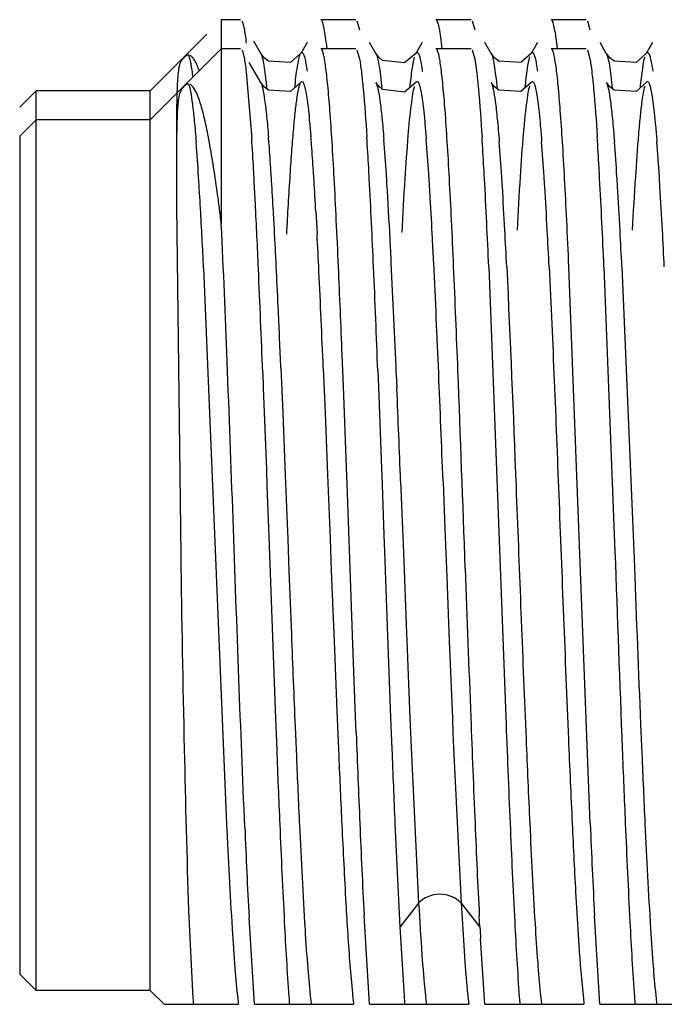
# Model space of a CAD drawing. Header units: inches. Extents: x 0 to 34, y 0 to 22.
# Tile 14 of 79: x 14.153 to 14.309, y 9.203 to 9.44. Entities that reach past the tile are written whole.
import ezdxf

# ---------------------------------------------------------------- set-up
doc = ezdxf.new("R2010")
doc.units = ezdxf.units.IN
doc.header["$LTSCALE"] = 1.87
doc.header["$MEASUREMENT"] = 0
doc.layers.get('0').update_dxf_attribs({"linetype": 'CONTINUOUS'})

msp = doc.modelspace()

# ---------------------------------------------------------------- linework, layer by layer
at = {"color": 7, "linetype": 'CONTINUOUS'}
for p, q in [((14.2019990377, 9.4398748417), (14.2019990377, 9.3906110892)), ((14.2066608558, 9.4398748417), (14.2019990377, 9.4398748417)), ((14.2344389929, 9.4398748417), (14.2259892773, 9.4398748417)), ((14.2347159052, 9.4396365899), (14.2353246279, 9.4374313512)), ((14.2622171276, 9.4398748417), (14.253763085, 9.4398748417)), ((14.2624935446, 9.439636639), (14.2630999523, 9.4374465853)), ((14.2899922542, 9.4398748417), (14.2815386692, 9.4398748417)), ((14.2902737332, 9.4396291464), (14.2908776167, 9.4374518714)), ((14.1984990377, 9.4363748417), (14.1848730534, 9.4227488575)), ((14.211503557, 9.431745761), (14.209799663, 9.4346908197)), ((14.2226706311, 9.4343848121), (14.2211371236, 9.4317345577)), ((14.2392808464, 9.4317463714), (14.2377700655, 9.4343576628)), ((14.2504587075, 9.434396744), (14.2489215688, 9.4317400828)), ((14.2670585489, 9.4317463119), (14.265547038, 9.4343588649)), ((14.2782305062, 9.4343935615), (14.2766976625, 9.4317442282)), ((14.2948389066, 9.4317390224), (14.2933210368, 9.4343624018)), ((14.3060061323, 9.4343889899), (14.3044727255, 9.4317388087)), ((14.2019990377, 9.4328748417), (14.1848730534, 9.4157488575)), ((14.2066608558, 9.4328748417), (14.2019990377, 9.4328748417)), ((14.2115035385, 9.4317311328), (14.2115203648, 9.4317013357)), ((14.2123165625, 9.4306956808), (14.2115203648, 9.4317013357)), ((14.2211325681, 9.4317230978), (14.2186662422, 9.4295606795)), ((14.2344389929, 9.4328748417), (14.2259892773, 9.4328748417)), ((14.2347159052, 9.4326365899), (14.2353246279, 9.4304313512)), ((14.239280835, 9.4317466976), (14.239297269, 9.4317175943)), ((14.2399603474, 9.4308460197), (14.239297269, 9.4317175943)), ((14.248916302, 9.4317316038), (14.2461416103, 9.4294391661)), ((14.2622171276, 9.4328748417), (14.253763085, 9.4328748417)), ((14.2624935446, 9.432636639), (14.2630999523, 9.4304465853)), ((14.2670585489, 9.4317463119), (14.2670743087, 9.4317183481)), ((14.2678669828, 9.4307152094), (14.2670743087, 9.4317183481)), ((14.2766926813, 9.4317355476), (14.2742565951, 9.4295872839)), ((14.2899922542, 9.4328748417), (14.2815386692, 9.4328748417)), ((14.2902737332, 9.4326291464), (14.2908776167, 9.4304518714)), ((14.2948389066, 9.4317390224), (14.2948542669, 9.4317117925)), ((14.2956757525, 9.4306806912), (14.2948542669, 9.4317117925)), ((14.3044679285, 9.4317304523), (14.3020424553, 9.4295874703)), ((14.211503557, 9.424745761), (14.208724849, 9.4295485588)), ((14.2133403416, 9.4298989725), (14.2123165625, 9.4306956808)), ((14.2186662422, 9.4295606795), (14.2133403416, 9.4298989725)), ((14.2408949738, 9.4300556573), (14.2399603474, 9.4308460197)), ((14.2461416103, 9.4294391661), (14.2408949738, 9.4300556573)), ((14.2688928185, 9.4299148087), (14.2678669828, 9.4307152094)), ((14.2742565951, 9.4295872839), (14.2688928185, 9.4299148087)), ((14.2967136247, 9.4298841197), (14.2956757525, 9.4306806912)), ((14.3020424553, 9.4295874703), (14.2967136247, 9.4298841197)), ((14.2080114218, 9.4272266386), (14.2093330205, 9.4112631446)), ((14.2115035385, 9.4247311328), (14.2115203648, 9.4247013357)), ((14.2123165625, 9.4236956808), (14.2115203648, 9.4247013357)), ((14.2211325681, 9.4247230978), (14.2186662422, 9.4225606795)), ((14.2211325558, 9.4247266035), (14.2211371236, 9.4247345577)), ((14.239280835, 9.4247466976), (14.239297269, 9.4247175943)), ((14.2399603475, 9.4238460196), (14.239297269, 9.4247175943)), ((14.248916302, 9.4247316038), (14.2461416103, 9.4224391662)), ((14.2489163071, 9.4247309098), (14.2489215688, 9.4247400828)), ((14.2670585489, 9.4247463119), (14.2670743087, 9.4247183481)), ((14.2678669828, 9.4237152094), (14.2670743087, 9.4247183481)), ((14.2766926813, 9.4247355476), (14.2742565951, 9.4225872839)), ((14.2948418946, 9.424733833), (14.2948542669, 9.4247117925)), ((14.2956757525, 9.4236806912), (14.2948542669, 9.4247117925)), ((14.3044679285, 9.4247304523), (14.3020424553, 9.4225874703)), ((14.1533769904, 9.4188117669), (14.1573140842, 9.4227488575)), ((14.1573140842, 9.2059063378), (14.1573140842, 9.4227488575)), ((14.1848730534, 9.4227488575), (14.1573140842, 9.4227488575)), ((14.1848730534, 9.2059063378), (14.1848730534, 9.4227488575)), ((14.2133403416, 9.4228989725), (14.2123165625, 9.4236956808)), ((14.2186662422, 9.4225606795), (14.2133403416, 9.4228989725)), ((14.2408949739, 9.4230556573), (14.2399603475, 9.4238460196)), ((14.2461416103, 9.4224391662), (14.2408949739, 9.4230556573)), ((14.2688928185, 9.4229148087), (14.2678669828, 9.4237152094)), ((14.2742565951, 9.4225872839), (14.2688928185, 9.4229148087)), ((14.2967136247, 9.4228841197), (14.2956757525, 9.4236806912)), ((14.3020424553, 9.4225874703), (14.2967136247, 9.4228841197)), ((14.1533769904, 9.4118117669), (14.1573140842, 9.4157488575)), ((14.1848730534, 9.4157488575), (14.1573140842, 9.4157488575)), ((14.1533769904, 9.4118117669), (14.1533769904, 9.2098434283)), ((14.1911824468, 9.3949491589), (14.192198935, 9.3108275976)), ((14.2247943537, 9.3936236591), (14.2249423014, 9.3909481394)), ((14.2249423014, 9.3909481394), (14.225090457, 9.3881775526)), ((14.2664838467, 9.380318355), (14.2706034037, 9.2717373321)), ((14.2909540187, 9.246102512), (14.285804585, 9.3803192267)), ((14.294260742, 9.3803403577), (14.2969086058, 9.311686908)), ((14.2985942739, 9.3802911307), (14.3012981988, 9.3156706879)), ((14.2312758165, 9.3553609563), (14.2311286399, 9.3591166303)), ((14.2163590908, 9.3558802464), (14.2165076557, 9.3523317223)), ((14.226587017, 9.355895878), (14.2267352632, 9.3523553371)), ((14.2314230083, 9.3515553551), (14.2312758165, 9.3553609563)), ((14.2397383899, 9.3552196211), (14.2398854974, 9.3514133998)), ((14.2119758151, 9.3548282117), (14.212122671, 9.3510238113)), ((14.2441902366, 9.3546092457), (14.2443399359, 9.3510136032)), ((14.212122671, 9.3510238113), (14.2128567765, 9.3314224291)), ((14.2165076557, 9.3523317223), (14.2168045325, 9.3451025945)), ((14.2267352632, 9.3523553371), (14.2270311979, 9.3451510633)), ((14.232158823, 9.3319327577), (14.2314230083, 9.3515553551)), ((14.2398854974, 9.3514133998), (14.2406211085, 9.3317880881)), ((14.2168045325, 9.3451025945), (14.2174030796, 9.330087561)), ((14.2270311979, 9.3451510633), (14.2276273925, 9.3301987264)), ((14.2128567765, 9.3314224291), (14.2130035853, 9.3274168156)), ((14.2323059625, 9.3279204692), (14.232158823, 9.3319327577)), ((14.2406211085, 9.3317880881), (14.2407681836, 9.3277771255)), ((14.2174030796, 9.330087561), (14.218003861, 9.3146627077)), ((14.2276273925, 9.3301987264), (14.2282283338, 9.3147709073)), ((14.2130035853, 9.3274168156), (14.2134440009, 9.3153090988)), ((14.2330415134, 9.3076698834), (14.2323059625, 9.3279204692)), ((14.2407681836, 9.3277771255), (14.2412095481, 9.3156465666)), ((14.2452385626, 9.3286163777), (14.2456855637, 9.3171448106)), ((14.2554681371, 9.3285926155), (14.2559137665, 9.3171561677)), ((14.2456855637, 9.3171448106), (14.2458346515, 9.3132980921)), ((14.2559137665, 9.3171561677), (14.2560627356, 9.3133125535)), ((14.2134440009, 9.3153090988), (14.2143249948, 9.2910790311)), ((14.2282283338, 9.3147709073), (14.2285274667, 9.3070471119)), ((14.2412095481, 9.3156465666), (14.2413566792, 9.3115863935)), ((14.3012981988, 9.3156706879), (14.3014478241, 9.3118082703)), ((14.218003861, 9.3146627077), (14.2183022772, 9.3069579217)), ((14.2458346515, 9.3132980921), (14.245983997, 9.309441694)), ((14.2560627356, 9.3133125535), (14.2562123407, 9.3094494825)), ((14.2413566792, 9.3115863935), (14.2420923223, 9.291363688)), ((14.3014478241, 9.3118082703), (14.3015972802, 9.3079491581)), ((14.2336302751, 9.291500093), (14.2330415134, 9.3076698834)), ((14.245983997, 9.309441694), (14.2465836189, 9.29401673)), ((14.2562123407, 9.3094494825), (14.2563625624, 9.3055718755)), ((14.2183022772, 9.3069579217), (14.2188956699, 9.2917264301)), ((14.2285274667, 9.3070471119), (14.2291202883, 9.2918279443)), ((14.2563625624, 9.3055718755), (14.2569654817, 9.2901133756)), ((14.2465836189, 9.29401673), (14.2467340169, 9.2901848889)), ((14.2143249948, 9.2910790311), (14.2150590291, 9.2714446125)), ((14.2291202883, 9.2918279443), (14.2292686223, 9.2880632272)), ((14.2343661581, 9.2718062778), (14.2336302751, 9.291500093)), ((14.2420923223, 9.291363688), (14.2428278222, 9.2716790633)), ((14.2467340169, 9.2901848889), (14.2474834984, 9.2715343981)), ((14.2569654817, 9.2901133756), (14.2577132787, 9.2715068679)), ((14.2292686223, 9.2880632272), (14.2298671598, 9.2731742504)), ((14.2298671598, 9.2731742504), (14.2300174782, 9.2695318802)), ((14.2150590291, 9.2714446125), (14.2152058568, 9.2676299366)), ((14.2345132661, 9.2679807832), (14.2343661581, 9.2718062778)), ((14.2428278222, 9.2716790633), (14.2429749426, 9.2678541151)), ((14.2474834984, 9.2715343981), (14.2476322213, 9.2679524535)), ((14.2577132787, 9.2715068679), (14.2578617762, 9.2679306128)), ((14.2753200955, 9.2701137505), (14.2754706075, 9.2665068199)), ((14.3030986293, 9.2700935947), (14.3032482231, 9.2665088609)), ((14.2152058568, 9.2676299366), (14.2153527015, 9.2638625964)), ((14.2197940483, 9.2694056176), (14.2199435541, 9.2658312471)), ((14.2300174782, 9.2695318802), (14.230167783, 9.2659371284)), ((14.2429749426, 9.2678541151), (14.2431220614, 9.2640769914)), ((14.2476322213, 9.2679524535), (14.2477809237, 9.2644200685)), ((14.2578617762, 9.2679306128), (14.2580104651, 9.2643988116)), ((14.2199435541, 9.2658312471), (14.2200929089, 9.2623115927)), ((14.230167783, 9.2659371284), (14.230317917, 9.262397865)), ((14.3032482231, 9.2665088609), (14.3033978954, 9.262973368)), ((14.2477809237, 9.2644200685), (14.2495809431, 9.2269025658)), ((14.2580104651, 9.2643988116), (14.2598095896, 9.2269025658)), ((14.2438578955, 9.2460497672), (14.245034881, 9.2211145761)), ((14.2875013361, 9.2284280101), (14.2884006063, 9.2141604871)), ((14.1941245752, 9.2251801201), (14.1951672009, 9.2039393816)), ((14.2099727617, 9.2025736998), (14.2086752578, 9.2234877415)), ((14.2377505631, 9.2025601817), (14.2364262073, 9.2240166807)), ((14.2643556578, 9.2211145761), (14.2642083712, 9.2239213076)), ((14.2933061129, 9.2025639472), (14.2919839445, 9.2239670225)), ((14.245034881, 9.2211145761), (14.2460609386, 9.2044904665)), ((14.2655282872, 9.2025625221), (14.2645022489, 9.2184211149)), ((14.2330033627, 9.2120464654), (14.2335974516, 9.2052739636)), ((14.2885503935, 9.2121593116), (14.2893029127, 9.2038553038)), ((14.1533769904, 9.2098434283), (14.1573140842, 9.2059063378)), ((14.1848730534, 9.2059063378), (14.1573140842, 9.2059063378)), ((14.1882222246, 9.2025571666), (14.1848730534, 9.2059063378)), ((14.1882609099, 9.2025598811), (14.2061196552, 9.2025598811)), ((14.2099727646, 9.2025598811), (14.233897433, 9.2025598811)), ((14.2377505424, 9.2025598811), (14.2616752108, 9.2025598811)), ((14.2655283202, 9.2025598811), (14.2894529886, 9.2025598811)), ((14.293306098, 9.2025598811), (14.3172307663, 9.2025598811))]:
    msp.add_line(p, q, dxfattribs=at)
at = {"color": 9, "linetype": 'CONTINUOUS'}
for p, q in [((14.197725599, 9.3800018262), (14.2032704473, 9.2460600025)), ((14.2495809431, 9.2269025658), (14.245034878, 9.2211146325)), ((14.2598095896, 9.2269025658), (14.2643556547, 9.2211146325)), ((14.2598095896, 9.2269025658), (14.2608155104, 9.2116073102)), ((14.2608155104, 9.2116073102), (14.2613890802, 9.2051306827))]:
    msp.add_line(p, q, dxfattribs=at)
at = {"color": 7, "linetype": 'CONTINUOUS'}
for centre, radius, start, end in [((15.2500922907, 9.4011125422), 1.0589277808, 179.5185347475, 180.3334862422), ((13.2831591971, 9.3523815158), 0.9280436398, 3.1804131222, 3.6376914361), ((13.8289965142, 9.3799625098), 0.3856738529, 4.4238904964, 4.7026104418), ((13.6710477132, 9.367826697), 0.5440881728, 3.7503010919, 4.4150777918), ((13.8400399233, 9.3800441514), 0.3848553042, 4.4230361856, 4.7041421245), ((13.6805285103, 9.3677901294), 0.5448366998, 3.7484127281, 4.4142051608), ((13.3309337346, 9.3535837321), 0.9080108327, 3.1968775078, 3.6623556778), ((13.7346942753, 9.3703575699), 0.5081318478, 3.6494477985, 4.5860590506), ((13.747976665, 9.3705779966), 0.5050701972, 3.655439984, 4.5937914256), ((13.3651126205, 9.3539537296), 0.9015992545, 3.1990917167, 3.6675048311), ((13.7278589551, 9.3678262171), 0.5428367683, 3.612583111, 4.5101405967), ((13.7380876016, 9.3678262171), 0.5428367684, 3.6125831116, 4.5101405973), ((13.391759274, 9.353927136), 0.9027299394, 3.1973021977, 3.6652740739), ((13.761106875, 9.3682318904), 0.5373518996, 3.6097770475, 4.5125879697), ((13.7713355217, 9.3682318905), 0.5373518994, 3.6097770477, 4.5125879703), ((12.9305285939, 9.3322492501), 1.2812481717, 3.0847773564, 3.2044381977), ((13.4316994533, 9.3515960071), 0.7839856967, 3.6204607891, 3.7898061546), ((13.4387204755, 9.3513987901), 0.7871992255, 3.6198766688, 3.7882953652), ((12.9832735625, 9.3336249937), 1.2562431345, 3.0997900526, 3.2214917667), ((13.4151612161, 9.3488554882), 0.8283863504, 3.5633386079, 3.7268868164), ((13.4308448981, 9.3492046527), 0.8229201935, 3.5688467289, 3.7327756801), ((13.0240754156, 9.3343590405), 1.2431986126, 3.1007068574, 3.2236259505), ((13.0389357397, 9.3336653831), 1.2561344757, 3.1008381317, 3.2224649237), ((12.6604062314, 9.3176999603), 1.5517620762, 2.8759087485, 3.0844810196), ((13.1875242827, 9.3362268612), 1.0286440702, 3.1978696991, 3.615980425), ((13.1926542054, 9.3359125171), 1.0337523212, 3.20030707, 3.6154178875), ((12.2610878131, 9.2952872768), 1.9794454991, 2.4603694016, 3.0774823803), ((13.0087619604, 9.3239005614), 1.2355509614, 2.9317932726, 3.5470243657), ((13.2611330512, 9.3385975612), 0.9929631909, 3.3624781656, 3.5701347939), ((12.2822783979, 9.2949901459), 1.9860393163, 2.4624142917, 3.0772413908), ((13.4075980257, 9.3465328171), 0.8638036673, 3.5254142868, 3.68365816), ((13.4178266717, 9.346532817), 0.8638036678, 3.5254142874, 3.6836581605), ((12.3131581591, 9.2951153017), 1.982934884, 2.4632884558, 3.0787006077), ((13.4332199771, 9.3464388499), 0.8659610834, 3.524502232, 3.6829399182), ((13.4434486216, 9.3464388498), 0.8659610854, 3.5245022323, 3.6829399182), ((13.0760487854, 9.3263014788), 1.1959695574, 3.0129539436, 3.5161044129), ((13.0862774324, 9.3263014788), 1.1959695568, 3.0129539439, 3.5161044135), ((13.0907014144, 9.3255419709), 1.2091164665, 3.0143507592, 3.5150673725), ((13.1009300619, 9.325541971), 1.2091164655, 3.0143507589, 3.5150673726), ((11.8768959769, 9.2785011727), 2.3362522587, 2.48678501, 2.871944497), ((12.8646365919, 9.3153755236), 1.3901390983, 2.9588263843, 3.3594487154), ((12.7411099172, 9.3108161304), 1.4757808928, 3.0041582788, 3.2160476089), ((12.3172909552, 9.2853888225), 1.9558292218, 2.781392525, 3.0415010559), ((12.3275196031, 9.2853888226), 1.9558292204, 2.7813925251, 3.0415010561), ((12.3604089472, 9.2861302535), 1.9404712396, 2.781355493, 3.0425183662), ((12.370637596, 9.2861302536), 1.9404712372, 2.7813554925, 3.0425183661), ((12.1772056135, 9.2811180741), 2.040466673, 2.7575575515, 3.0070758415), ((12.1978262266, 9.2816358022), 2.0300619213, 2.7571848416, 3.0083803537), ((12.2099000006, 9.2813163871), 2.0355460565, 2.8121073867, 2.9787702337), ((12.2212407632, 9.2813767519), 2.0344323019, 2.8123951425, 2.9797357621), ((10.827386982, 9.2142142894), 3.419686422, 2.3529350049, 2.7986040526), ((10.8408949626, 9.214364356), 3.4164036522, 2.3537009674, 2.799043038), ((9.5343803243, 9.1753881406), 4.6810360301, 2.1968808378, 2.5036346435), ((11.2571264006, 9.23636455), 2.9616335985, 2.5791377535, 2.7660079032), ((10.6504066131, 9.2072577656), 3.5792680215, 2.3800358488, 2.7548767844), ((9.2923973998, 9.1648034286), 4.9425523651, 2.2531266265, 2.4998884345), ((9.6229221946, 9.1779005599), 4.6202201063, 2.1994903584, 2.5103012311), ((9.0400343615, 9.1531693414), 5.2229342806, 2.2181055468, 2.4931915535), ((9.8100298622, 9.1708404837), 4.4102128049, 2.4046709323, 2.5835476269), ((-8.7635632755, 8.4790029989), 23.0392901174, 2.0610446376, 2.1798035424), ((5.3353412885, 8.9818732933), 8.9268626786, 2.2259278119, 2.3934389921), ((4.5035356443, 8.9489741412), 9.749097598, 2.2317346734, 2.363469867), ((34.4651156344, 10.0371975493), 20.181252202, 182.0602119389, 182.1952022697), ((31.2167546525, 9.9598455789), 16.9277144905, 182.2070405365, 182.3352722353), ((29.9347310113, 9.8684550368), 15.6839402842, 182.0493463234, 182.1804978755), ((24.9804127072, 9.7136824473), 10.7697862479, 182.2454009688, 182.3642449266), ((19.6588610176, 9.4758101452), 5.4005717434, 182.1657769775, 182.4380425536), ((20.4856081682, 9.5085772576), 6.2195158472, 182.1823579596, 182.4187066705), ((19.4002090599, 9.4660245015), 5.1694907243, 182.1955444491, 182.4376046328), ((18.6692339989, 9.4505412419), 4.3976158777, 182.3984531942, 182.6642329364), ((18.6794626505, 9.4505412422), 4.3976158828, 182.3984531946, 182.6642329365), ((19.5470699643, 9.4726731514), 5.3358046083, 182.2427769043, 182.4359096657), ((19.609837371, 9.474106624), 5.3708235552, 182.2411610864, 182.4336351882), ((19.7236336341, 9.4764545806), 5.4291115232, 182.2408802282, 182.4313069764), ((18.4201422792, 9.43819412), 4.1204716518, 182.4372058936, 182.6717852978), ((18.2162788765, 9.4327926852), 3.9998207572, 182.4428112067, 182.6810589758), ((18.2542022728, 9.4340045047), 4.0275419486, 182.4420139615, 182.6788437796), ((16.6046278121, 9.3452917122), 2.3713048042, 182.3959593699, 182.9315422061), ((16.6378734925, 9.3454384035), 2.376773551, 182.3960043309, 182.9306340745), ((16.4243580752, 9.3460942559), 2.1400939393, 182.6773426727, 183.1518152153), ((16.6632247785, 9.3453884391), 2.3743475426, 182.3965841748, 182.9313192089), ((16.5297804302, 9.3429348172), 2.3241765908, 182.4093175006, 182.9459162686), ((15.5735572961, 9.2910168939), 1.3110664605, 183.0562964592, 183.1741794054), ((14.7753433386, 9.2496017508), 0.4882307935, 184.1628313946, 184.3983342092), ((14.4040373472, 9.219275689), 0.2094324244, 184.1994113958, 184.5752281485), ((14.6405946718, 9.2356296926), 0.4234577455, 184.2373717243, 184.4782777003), ((14.3444236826, 9.2172659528), 0.1216454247, 186.3285218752, 186.9371166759), ((14.3928442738, 9.2214763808), 0.1600689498, 185.809513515, 186.3165667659), ((14.3544362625, 9.2172466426), 0.1214287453, 186.3267844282, 186.9409184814), ((14.6709941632, 9.2358264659), 0.4260870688, 184.2175486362, 184.4775469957), ((14.6927315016, 9.2354006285), 0.4200316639, 184.2483611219, 184.4837689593), ((14.4395475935, 9.2215702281), 0.1614481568, 185.7924779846, 186.2994723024), ((14.4000312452, 9.2172304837), 0.1216942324, 186.3100170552, 186.923238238), ((14.4102598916, 9.2172304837), 0.1216942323, 186.3100170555, 186.9232382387), ((14.7164464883, 9.235063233), 0.4159552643, 184.2463965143, 184.4817441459), ((14.4277480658, 9.2172473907), 0.1216354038, 186.3180876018, 186.9332254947)]:
    msp.add_arc(centre, radius, start, end, dxfattribs=at)
at = {"color": 9, "linetype": 'CONTINUOUS'}
for centre, radius, start, end in [((13.6568717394, 9.3679680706), 0.5407147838, 3.5967388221, 4.4927577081), ((13.2052159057, 9.3384625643), 0.9933326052, 3.2274166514, 3.6609567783), ((12.4933425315, 9.2980440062), 1.7063524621, 2.7530329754, 3.236701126), ((14.326922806, 9.2172156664), 0.1216885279, 186.3063871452, 186.9157715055), ((14.406239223, 9.2210003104), 0.1558886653, 185.8428916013, 186.3380734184), ((14.3701324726, 9.2170101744), 0.1195621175, 186.347777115, 186.9408125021), ((14.411341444, 9.220465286), 0.150734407, 185.8389500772, 186.5025259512), ((14.3725873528, 9.2160925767), 0.1117344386, 186.5251942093, 186.9554472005)]:
    msp.add_arc(centre, radius, start, end, dxfattribs=at)
at = {"color": 7, "linetype": 'CONTINUOUS'}
for points, knots in [([(14.2069386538, 9.4396358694), (14.2070620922, 9.439422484), (14.2072600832, 9.4388103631), (14.2075160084, 9.4376734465), (14.2077736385, 9.4360948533), (14.2079305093, 9.4348972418), (14.2080114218, 9.4342266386)], [0, 0, 0, 0, 0.1337027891, 0.3446955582, 0.6336480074, 1, 1, 1, 1]), ([(14.2274860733, 9.4328862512), (14.2273851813, 9.4338157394), (14.2271933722, 9.4354443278), (14.2268661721, 9.437527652), (14.2265834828, 9.4388329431), (14.2263302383, 9.4395085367), (14.2261993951, 9.4397304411), (14.2261260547, 9.4397970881)], [0, 0, 0, 0, 0.3957859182, 0.6936386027, 0.8938130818, 0.9580489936, 1, 1, 1, 1]), ([(14.2552637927, 9.4328725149), (14.2551625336, 9.4338041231), (14.2549700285, 9.4354396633), (14.2546429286, 9.4375332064), (14.2543609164, 9.4388475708), (14.2541077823, 9.4395251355), (14.253976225, 9.4397460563), (14.2539023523, 9.4398102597)], [0, 0, 0, 0, 0.3951583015, 0.6938694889, 0.8947207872, 0.9587282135, 1, 1, 1, 1]), ([(14.2830416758, 9.4328845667), (14.2829408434, 9.4338120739), (14.2827490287, 9.4354401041), (14.2824227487, 9.4375256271), (14.2821411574, 9.4388363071), (14.2818888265, 9.4395164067), (14.2817584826, 9.4397403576), (14.2816850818, 9.439807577)], [0, 0, 0, 0, 0.3943656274, 0.6923841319, 0.8933610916, 0.9579290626, 1, 1, 1, 1]), ([(14.1941250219, 9.4313668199), (14.1939749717, 9.431388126), (14.1936728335, 9.4313078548), (14.1931517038, 9.4309333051), (14.1925936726, 9.4303762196), (14.1921267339, 9.4296180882), (14.191780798, 9.4285799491), (14.191547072, 9.4270781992), (14.1913811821, 9.4249267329), (14.1912792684, 9.4222635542), (14.1912190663, 9.4190697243), (14.1911862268, 9.415342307), (14.1911735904, 9.4126795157), (14.1911697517, 9.4112600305)], [0, 0, 0, 0, 0.021469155, 0.0413008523, 0.0910657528, 0.1318700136, 0.1662529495, 0.2453520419, 0.3463929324, 0.4719688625, 0.6227866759, 0.798916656, 1, 1, 1, 1]), ([(14.1966791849, 9.4275672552), (14.1963812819, 9.4284219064), (14.1959319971, 9.4295713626), (14.1951055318, 9.430776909), (14.1946779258, 9.4311477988), (14.1944660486, 9.4312545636)], [0, 0, 0, 0, 0.6211765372, 0.8371661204, 1, 1, 1, 1]), ([(14.2069386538, 9.4326358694), (14.2070620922, 9.432422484), (14.2072600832, 9.4318103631), (14.2075160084, 9.4306734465), (14.2077736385, 9.4290948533), (14.2079305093, 9.4278972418), (14.2080114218, 9.4272266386)], [0, 0, 0, 0, 0.1337027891, 0.3446955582, 0.6336480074, 1, 1, 1, 1]), ([(14.2115203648, 9.4317013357), (14.2116942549, 9.4313849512), (14.2119538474, 9.430447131), (14.2122967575, 9.428686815), (14.2126374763, 9.4261885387), (14.2128458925, 9.4242823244), (14.2129537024, 9.4232092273)], [0, 0, 0, 0, 0.1254315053, 0.3334429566, 0.6252922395, 1, 1, 1, 1]), ([(14.2197213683, 9.4235007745), (14.2198951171, 9.4251980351), (14.2201462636, 9.4274700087), (14.2206122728, 9.4300984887), (14.2208458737, 9.4310388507), (14.2209841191, 9.4314016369)], [0, 0, 0, 0, 0.638792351, 0.8546413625, 1, 1, 1, 1]), ([(14.221133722, 9.4317286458), (14.2211835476, 9.431815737), (14.2212600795, 9.4319376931), (14.2214242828, 9.4320013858), (14.221560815, 9.4319630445), (14.2216975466, 9.4318065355), (14.2219167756, 9.431381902), (14.2221601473, 9.4305262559), (14.2224406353, 9.4291456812), (14.2226046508, 9.428057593), (14.2226910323, 9.4274344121)], [0, 0, 0, 0, 0.0574754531, 0.0770367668, 0.0961381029, 0.1344560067, 0.1915545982, 0.3704646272, 0.6396128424, 1, 1, 1, 1]), ([(14.23024597, 9.3803849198), (14.2300815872, 9.3841151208), (14.2297573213, 9.3912082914), (14.2292490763, 9.4012507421), (14.2287424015, 9.4100661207), (14.2282385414, 9.4175404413), (14.2277997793, 9.4228834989), (14.227435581, 9.426408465), (14.2271828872, 9.4284691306), (14.226931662, 9.4301260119), (14.2266862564, 9.4313902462), (14.2264446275, 9.4322370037), (14.2262516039, 9.4326829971), (14.2261260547, 9.4327970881)], [0, 0, 0, 0, 0.2126510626, 0.4043952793, 0.5726744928, 0.7155298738, 0.8310444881, 0.877959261, 0.9173697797, 0.9492226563, 0.9735226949, 0.9903382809, 1, 1, 1, 1]), ([(14.239297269, 9.4317175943), (14.2394724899, 9.431398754), (14.2397304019, 9.4304519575), (14.2400735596, 9.4286818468), (14.24041454, 9.4261781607), (14.2406239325, 9.4242717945), (14.2407319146, 9.4232007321)], [0, 0, 0, 0, 0.1260488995, 0.3352006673, 0.6270342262, 1, 1, 1, 1]), ([(14.2489215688, 9.4317400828), (14.248971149, 9.4318257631), (14.2490474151, 9.4319458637), (14.2492103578, 9.4320076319), (14.2493460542, 9.4319681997), (14.2494817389, 9.4318105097), (14.2496994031, 9.4313823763), (14.2499403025, 9.4305219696), (14.2502187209, 9.4291384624), (14.2503820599, 9.4280498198), (14.2504680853, 9.4274277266)], [0, 0, 0, 0, 0.0566700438, 0.0760380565, 0.0950330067, 0.1333286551, 0.1906361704, 0.3705780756, 0.6404790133, 1, 1, 1, 1]), ([(14.2580246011, 9.3803704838), (14.2578601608, 9.3840987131), (14.2575353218, 9.3911926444), (14.2570266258, 9.4012431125), (14.2565206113, 9.4100698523), (14.2560170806, 9.4175469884), (14.2555768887, 9.4228840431), (14.2552121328, 9.4264030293), (14.2549593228, 9.428466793), (14.2547081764, 9.4301309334), (14.2544630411, 9.4314035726), (14.2542222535, 9.4322518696), (14.2540292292, 9.4326999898), (14.2539023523, 9.4328102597)], [0, 0, 0, 0, 0.2124253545, 0.4042237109, 0.5728255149, 0.7156786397, 0.8308034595, 0.8776110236, 0.917078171, 0.9490886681, 0.9735491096, 0.9904314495, 1, 1, 1, 1]), ([(14.2670743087, 9.4317183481), (14.2672487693, 9.4314007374), (14.2675072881, 9.4304591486), (14.2678501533, 9.4286966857), (14.2681911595, 9.4262009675), (14.2684000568, 9.4242991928), (14.2685078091, 9.4232295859)], [0, 0, 0, 0, 0.1259524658, 0.3346784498, 0.6263461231, 1, 1, 1, 1]), ([(14.2766925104, 9.4317352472), (14.2767423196, 9.4318228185), (14.2768184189, 9.4319451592), (14.2769820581, 9.4320111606), (14.277118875, 9.4319740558), (14.2772553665, 9.4318168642), (14.2774738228, 9.4313903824), (14.2777163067, 9.430531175), (14.2779959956, 9.4291477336), (14.2781599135, 9.4280582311), (14.2782462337, 9.4274350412)], [0, 0, 0, 0, 0.0576031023, 0.077157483, 0.0961438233, 0.1343144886, 0.1914706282, 0.3708449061, 0.6402782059, 1, 1, 1, 1]), ([(14.285804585, 9.3803192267), (14.285640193, 9.3840495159), (14.2853157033, 9.3911460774), (14.2848076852, 9.4011960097), (14.2843012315, 9.4100216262), (14.2837974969, 9.4175037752), (14.2833588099, 9.4228507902), (14.2829941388, 9.4263787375), (14.2827414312, 9.4284448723), (14.2824902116, 9.4301107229), (14.2822451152, 9.4313854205), (14.2820033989, 9.4322403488), (14.2818112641, 9.4326920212), (14.2816850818, 9.432807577)], [0, 0, 0, 0, 0.2123554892, 0.4040168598, 0.5722893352, 0.7151039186, 0.8305068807, 0.8773659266, 0.9168303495, 0.9488262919, 0.973302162, 0.9902691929, 1, 1, 1, 1]), ([(14.2948542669, 9.4317117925), (14.295028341, 9.4313954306), (14.2952873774, 9.4304553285), (14.2956287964, 9.428693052), (14.2959689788, 9.4261974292), (14.2961776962, 9.424295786), (14.2962854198, 9.4232271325)], [0, 0, 0, 0, 0.1255706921, 0.3343967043, 0.6264884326, 1, 1, 1, 1]), ([(14.304468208, 9.4317309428), (14.3045180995, 9.4318184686), (14.30459452, 9.4319406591), (14.3047580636, 9.4320066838), (14.3048946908, 9.4319706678), (14.3050317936, 9.4318156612), (14.3052510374, 9.4313926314), (14.3054942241, 9.4305358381), (14.3057737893, 9.4291517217), (14.3059376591, 9.4280598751), (14.3060240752, 9.4274346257)], [0, 0, 0, 0, 0.0576202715, 0.0772149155, 0.0962075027, 0.1341651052, 0.1908673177, 0.3693500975, 0.6390010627, 1, 1, 1, 1]), ([(14.2353246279, 9.4304313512), (14.2355063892, 9.4294324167), (14.2358317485, 9.4270395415), (14.236473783, 9.4207604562), (14.2368405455, 9.4154750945), (14.2370902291, 9.4115844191)], [0, 0, 0, 0, 0.1608602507, 0.382330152, 1, 1, 1, 1]), ([(14.2475052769, 9.4235740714), (14.2476571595, 9.4250524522), (14.2479405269, 9.4274729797), (14.248330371, 9.4298881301), (14.2485787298, 9.4308081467)], [0, 0, 0, 0, 0.6093046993, 1, 1, 1, 1]), ([(14.2630999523, 9.4304465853), (14.2632818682, 9.4294504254), (14.2636073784, 9.4270617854), (14.2642488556, 9.4207913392), (14.2646157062, 9.4155119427), (14.2648654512, 9.4116257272)], [0, 0, 0, 0, 0.1606522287, 0.3821885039, 1, 1, 1, 1]), ([(14.2752757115, 9.4235009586), (14.2754327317, 9.4250374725), (14.2757249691, 9.4275275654), (14.2761261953, 9.4300150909), (14.2763915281, 9.4309436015)], [0, 0, 0, 0, 0.6152975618, 1, 1, 1, 1]), ([(14.2908776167, 9.4304518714), (14.2910596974, 9.4294541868), (14.2913845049, 9.4270633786), (14.2920258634, 9.4207947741), (14.2923933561, 9.4155187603), (14.2926427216, 9.4116363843)], [0, 0, 0, 0, 0.1609411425, 0.3826227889, 1, 1, 1, 1]), ([(14.3030532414, 9.4234955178), (14.3032104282, 9.4250321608), (14.3035032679, 9.4275237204), (14.3039021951, 9.4300134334), (14.3041681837, 9.4309433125)], [0, 0, 0, 0, 0.6149533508, 1, 1, 1, 1]), ([(14.1941250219, 9.4243668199), (14.1937644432, 9.4244180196), (14.1930362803, 9.4238497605), (14.1923991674, 9.4231303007), (14.1919434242, 9.4221669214), (14.1916867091, 9.4210562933), (14.1914977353, 9.4195172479), (14.1913717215, 9.4176508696), (14.1912866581, 9.4154288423), (14.1912318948, 9.4128421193), (14.1912107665, 9.4109953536), (14.1912018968, 9.4100107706)], [0, 0, 0, 0, 0.0709485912, 0.1538465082, 0.1940922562, 0.2759110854, 0.3750205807, 0.49598685, 0.6402120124, 0.8081865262, 1, 1, 1, 1]), ([(14.1979865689, 9.4158579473), (14.1977295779, 9.4169691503), (14.1972354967, 9.4189360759), (14.196389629, 9.4214780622), (14.1955577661, 9.4232254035), (14.1948378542, 9.424067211), (14.1944660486, 9.4242545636)], [0, 0, 0, 0, 0.3697748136, 0.6578026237, 0.8650169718, 1, 1, 1, 1]), ([(14.2115203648, 9.4247013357), (14.2116199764, 9.4245200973), (14.2117930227, 9.4240345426), (14.2121361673, 9.4226564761), (14.2125220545, 9.420156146), (14.2129674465, 9.4162669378), (14.2132329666, 9.4132715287), (14.213372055, 9.4115815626)], [0, 0, 0, 0, 0.046710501, 0.1155105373, 0.3209814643, 0.6170079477, 1, 1, 1, 1]), ([(14.2177816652, 9.3881446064), (14.2180351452, 9.392961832), (14.2184187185, 9.3997838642), (14.2190056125, 9.4083123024), (14.2194175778, 9.4134313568), (14.2198240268, 9.4176351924), (14.2202283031, 9.4208855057), (14.2205776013, 9.4229867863), (14.2208867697, 9.4241558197), (14.221043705, 9.4245706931), (14.2211325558, 9.4247266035)], [0, 0, 0, 0, 0.3933079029, 0.5570852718, 0.6969775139, 0.8120385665, 0.9013588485, 0.9641143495, 0.9853687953, 1, 1, 1, 1]), ([(14.2211371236, 9.4247345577), (14.2211788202, 9.4248066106), (14.2212504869, 9.4249282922), (14.2215398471, 9.4250523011), (14.2217692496, 9.4246920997), (14.2219242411, 9.4243122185), (14.2221551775, 9.4235587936), (14.2224118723, 9.4223004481), (14.2227125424, 9.4203695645), (14.2230117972, 9.4179123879), (14.2233146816, 9.4149314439), (14.2235029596, 9.4127707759), (14.2235988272, 9.41160635)], [0, 0, 0, 0, 0.0177225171, 0.0294089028, 0.0596482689, 0.0869505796, 0.1233206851, 0.2239839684, 0.3622860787, 0.5382538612, 0.7512687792, 1, 1, 1, 1]), ([(14.239297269, 9.4247175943), (14.2394007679, 9.4245292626), (14.2395779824, 9.4240201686), (14.2399298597, 9.4225738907), (14.240324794, 9.4199534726), (14.2407839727, 9.4158835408), (14.2410566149, 9.4127524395), (14.2411992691, 9.4109859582)], [0, 0, 0, 0, 0.0463952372, 0.11540515, 0.3216470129, 0.6173840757, 1, 1, 1, 1]), ([(14.2489215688, 9.4247400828), (14.2489638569, 9.4248131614), (14.249036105, 9.4249375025), (14.2493376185, 9.4250583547), (14.2495639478, 9.4246706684), (14.2497221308, 9.4242694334), (14.2499557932, 9.4234695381), (14.2502168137, 9.4221444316), (14.2505221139, 9.42012099), (14.2508268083, 9.4175624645), (14.2511352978, 9.4144711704), (14.2513269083, 9.4122342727), (14.251424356, 9.4110295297)], [0, 0, 0, 0, 0.0172619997, 0.0285964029, 0.0590140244, 0.0867702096, 0.1237508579, 0.2257551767, 0.3650198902, 0.5409699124, 0.7528878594, 1, 1, 1, 1]), ([(14.2670743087, 9.4247183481), (14.2671801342, 9.4245256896), (14.2673610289, 9.4240036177), (14.2677205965, 9.4225156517), (14.2681236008, 9.4198093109), (14.2685917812, 9.4155941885), (14.2688691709, 9.4123467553), (14.2690147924, 9.4105124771)], [0, 0, 0, 0, 0.0458839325, 0.1143590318, 0.3198450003, 0.6159011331, 1, 1, 1, 1]), ([(14.2733893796, 9.389137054), (14.2736184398, 9.3934427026), (14.2740591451, 9.4011793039), (14.274695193, 9.4102687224), (14.2752284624, 9.4161527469), (14.2755920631, 9.4194528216), (14.2759531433, 9.4219699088), (14.276230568, 9.4233803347), (14.2763915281, 9.4239436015)], [0, 0, 0, 0, 0.3699734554, 0.6649247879, 0.7817596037, 0.8769295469, 0.9497336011, 1, 1, 1, 1]), ([(14.2766925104, 9.4247352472), (14.2767354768, 9.4248107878), (14.2768092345, 9.4249362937), (14.277019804, 9.4250324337), (14.2772122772, 9.4248887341), (14.2773557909, 9.4246313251), (14.2775127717, 9.4242346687), (14.2777426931, 9.4234244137), (14.2780148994, 9.4220420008), (14.2783233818, 9.4199532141), (14.2786350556, 9.4172979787), (14.2789487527, 9.4140888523), (14.2791440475, 9.4117644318), (14.2792434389, 9.4105124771)], [0, 0, 0, 0, 0.0171325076, 0.028275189, 0.0403576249, 0.059356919, 0.0870352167, 0.1238697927, 0.2254641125, 0.3643428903, 0.5401648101, 0.7524124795, 1, 1, 1, 1]), ([(14.2948542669, 9.4247117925), (14.2949599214, 9.4245197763), (14.2951410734, 9.4239988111), (14.2955005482, 9.4225095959), (14.2959019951, 9.419800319), (14.2963698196, 9.4155855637), (14.2966475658, 9.4123406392), (14.2967930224, 9.4105097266)], [0, 0, 0, 0, 0.0457619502, 0.1141913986, 0.320171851, 0.6164976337, 1, 1, 1, 1]), ([(14.3011660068, 9.3891160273), (14.3013951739, 9.3934221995), (14.3018362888, 9.4011620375), (14.3024712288, 9.4102538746), (14.303005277, 9.4161402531), (14.3033693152, 9.419442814), (14.303729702, 9.4219645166), (14.3040067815, 9.4233790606), (14.3041681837, 9.4239433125)], [0, 0, 0, 0, 0.3698014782, 0.66481417, 0.7814997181, 0.8766668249, 0.949671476, 1, 1, 1, 1]), ([(14.304468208, 9.4247309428), (14.3045112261, 9.4248064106), (14.3045853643, 9.4249317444), (14.3047952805, 9.4250279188), (14.3049880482, 9.4248871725), (14.3051323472, 9.4246323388), (14.305289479, 9.4242391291), (14.3055201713, 9.4234314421), (14.3057921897, 9.4220484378), (14.3061006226, 9.4199562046), (14.3064123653, 9.4172969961), (14.306726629, 9.414085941), (14.3069222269, 9.4117614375), (14.3070216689, 9.4105097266)], [0, 0, 0, 0, 0.0171240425, 0.0282834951, 0.0403200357, 0.0591470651, 0.0865962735, 0.1232305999, 0.224778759, 0.3639918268, 0.5401719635, 0.7524747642, 1, 1, 1, 1]), ([(14.2455820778, 9.3885819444), (14.2458110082, 9.3929082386), (14.2462502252, 9.4007022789), (14.2469708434, 9.4109908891), (14.2475927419, 9.4178175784), (14.2481429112, 9.4217658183), (14.2484200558, 9.4232203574), (14.2485787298, 9.4238081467)], [0, 0, 0, 0, 0.367376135, 0.6619249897, 0.8746668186, 0.9483722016, 1, 1, 1, 1]), ([(14.2019990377, 9.390622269), (14.2019178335, 9.3912919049), (14.201780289, 9.3926141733), (14.20145174, 9.3951777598), (14.2008956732, 9.3993423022), (14.2000898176, 9.4048145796), (14.199081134, 9.4106652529), (14.1983608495, 9.4142395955), (14.1979865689, 9.4158579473)], [0, 0, 0, 0, 0.0791615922, 0.1560003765, 0.3033006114, 0.5722395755, 0.8050634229, 1, 1, 1, 1]), ([(14.2076583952, 9.2452307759), (14.2071471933, 9.2571279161), (14.2061892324, 9.2819393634), (14.2048449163, 9.3193671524), (14.2035025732, 9.3559282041), (14.2025276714, 9.3795725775), (14.2019995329, 9.3906018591)], [0, 0, 0, 0, 0.2455592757, 0.5120188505, 0.7723027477, 1, 1, 1, 1]), ([(14.2708161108, 9.3802962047), (14.2716778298, 9.3626345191), (14.2731403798, 9.3259046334), (14.2745300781, 9.2891728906), (14.2753200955, 9.2701137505)], [0, 0, 0, 0, 0.4810544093, 1, 1, 1, 1]), ([(14.2810447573, 9.3802962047), (14.2819377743, 9.36199304), (14.2834392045, 9.3240603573), (14.2848748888, 9.2861261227), (14.285699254, 9.2665068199)], [0, 0, 0, 0, 0.4827236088, 1, 1, 1, 1]), ([(14.192198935, 9.3108275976), (14.1924374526, 9.2952477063), (14.1929509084, 9.2666957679), (14.1936601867, 9.2381467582), (14.1941245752, 9.2251801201)], [0, 0, 0, 0, 0.5456419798, 1, 1, 1, 1]), ([(14.2716332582, 9.2461021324), (14.2719705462, 9.2382070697), (14.2726083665, 9.2242626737), (14.2734050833, 9.2103249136), (14.2738539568, 9.2042846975)], [0, 0, 0, 0, 0.5660997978, 1, 1, 1, 1]), ([(14.2763715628, 9.246127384), (14.2767492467, 9.2380915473), (14.277309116, 9.2269206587), (14.2782114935, 9.2133055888), (14.2786752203, 9.2077239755), (14.2789237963, 9.2052759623)], [0, 0, 0, 0, 0.5895797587, 0.819667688, 1, 1, 1, 1]), ([(14.2994093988, 9.2461431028), (14.2997472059, 9.2382348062), (14.3003853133, 9.22426965), (14.301183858, 9.2103112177), (14.3016330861, 9.2042635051)], [0, 0, 0, 0, 0.5662070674, 1, 1, 1, 1]), ([(14.3041497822, 9.2461201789), (14.30454616, 9.2376849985), (14.3051301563, 9.2260313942), (14.3060887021, 9.2119475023), (14.3065816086, 9.2062958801), (14.3068514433, 9.2038616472)], [0, 0, 0, 0, 0.5982026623, 0.8265041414, 1, 1, 1, 1]), ([(14.2160868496, 9.2458916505), (14.2164224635, 9.2380491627), (14.2170557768, 9.2241936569), (14.2178494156, 9.2103449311), (14.2182944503, 9.2043409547)], [0, 0, 0, 0, 0.5659409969, 1, 1, 1, 1]), ([(14.2208363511, 9.245696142), (14.2212301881, 9.2373469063), (14.2218108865, 9.2258093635), (14.2227616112, 9.2118651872), (14.223251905, 9.2062675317), (14.2235195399, 9.2038570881)], [0, 0, 0, 0, 0.5980412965, 0.8264760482, 1, 1, 1, 1]), ([(14.2310616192, 9.2457668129), (14.2313580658, 9.2394770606), (14.2319245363, 9.2282323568), (14.2326214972, 9.216994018), (14.2330033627, 9.2120464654)], [0, 0, 0, 0, 0.5592622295, 1, 1, 1, 1])]:
    msp.add_open_spline(points, degree=3, knots=knots, dxfattribs=at)
at = {"color": 9, "linetype": 'CONTINUOUS'}
for points, knots in [([(14.1941250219, 9.4313668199), (14.1943635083, 9.4307186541), (14.1947082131, 9.4289152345), (14.1949621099, 9.4271141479), (14.1950981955, 9.4259896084)], [0, 0, 0, 0, 0.3787710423, 1, 1, 1, 1]), ([(14.1941250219, 9.4243668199), (14.1943402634, 9.4237818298), (14.1946634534, 9.4221786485), (14.195094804, 9.4192176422), (14.1955241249, 9.4151351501), (14.1957887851, 9.4120471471), (14.1959250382, 9.4103239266)], [0, 0, 0, 0, 0.1319130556, 0.3439725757, 0.6341838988, 1, 1, 1, 1]), ([(14.2032704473, 9.2460600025), (14.2036667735, 9.2376317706), (14.2042485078, 9.2259936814), (14.2052092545, 9.2119257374), (14.2057013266, 9.2062829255), (14.2059706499, 9.2038487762)], [0, 0, 0, 0, 0.5983792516, 0.8263199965, 1, 1, 1, 1]), ([(14.2598095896, 9.2269025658), (14.2592558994, 9.2276075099), (14.2575955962, 9.2286995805), (14.2546952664, 9.2292698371), (14.2517949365, 9.2286995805), (14.2501346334, 9.2276075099), (14.2495809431, 9.2269025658)], [0, 0, 0, 0, 0.2365230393, 0.5, 0.7634769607, 1, 1, 1, 1]), ([(14.2495809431, 9.2269025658), (14.2498173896, 9.2227625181), (14.2502676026, 9.2154997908), (14.2508415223, 9.2082443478), (14.2511604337, 9.2051306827)], [0, 0, 0, 0, 0.569869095, 1, 1, 1, 1])]:
    msp.add_open_spline(points, degree=3, knots=knots, dxfattribs=at)

doc.saveas('drawing.dxf')
